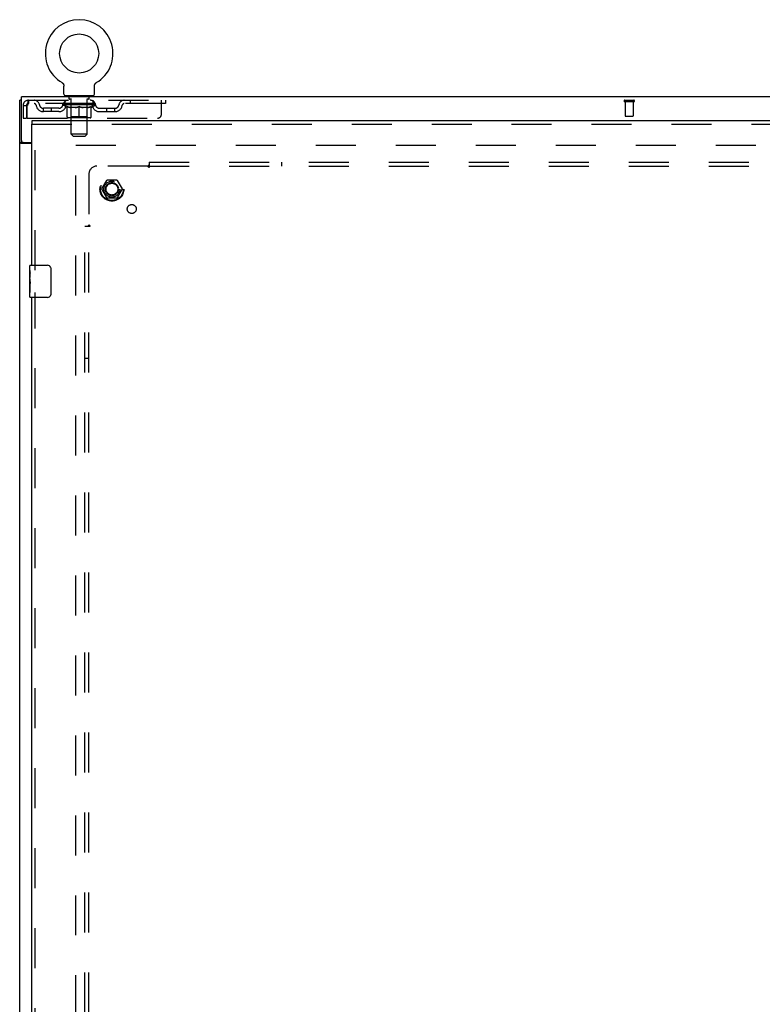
# Model space of a CAD drawing. Header units: inches. Extents: x 0 to 227, y 0 to 147.
# Tile 14 of 27: x 49 to 73, y 82 to 112. Entities that reach past the tile are written whole.
import ezdxf

# ---------------------------------------------------------------- set-up
doc = ezdxf.new("R2010")
doc.units = ezdxf.units.IN
doc.header["$LTSCALE"] = 12.466667
doc.header["$MEASUREMENT"] = 0
doc.linetypes.add('HIDDEN', pattern=[0.2, 0.1, -0.1])
doc.layers.get('0').update_dxf_attribs({"linetype": 'CONTINUOUS'})
for name, color, linetype in [('DEFAULT_2', 8, 'HIDDEN'), ('SLAVE_DOOR_ASSEMBLY', 7, 'CONTINUOUS'), ('SUBPANEL', 7, 'CONTINUOUS')]:
    doc.layers.add(name, color=color, linetype=linetype)

msp = doc.modelspace()

# ---------------------------------------------------------------- linework, layer by layer
at = {"color": 7, "linetype": 'Continuous'}
for p, q in [((50.701, 110.237), (50.701, 110.237)), ((50.701, 110.237), (50.704, 110.235)), ((50.704, 110.235), (50.706, 110.234)), ((50.706, 110.234), (50.708, 110.233)), ((50.708, 110.233), (50.712, 110.23)), ((50.711, 110.23), (50.715, 110.227)), ((50.715, 110.227), (50.718, 110.225)), ((50.718, 110.225), (50.722, 110.222)), ((50.722, 110.222), (50.725, 110.219)), ((50.725, 110.219), (50.728, 110.216)), ((50.728, 110.216), (50.731, 110.212)), ((50.731, 110.213), (50.733, 110.209)), ((50.733, 110.209), (50.736, 110.206)), ((50.736, 110.206), (50.739, 110.202)), ((50.739, 110.202), (50.741, 110.199)), ((51.733, 110.199), (51.735, 110.202)), ((51.735, 110.202), (51.738, 110.206)), ((51.738, 110.206), (51.741, 110.209)), ((51.741, 110.209), (51.743, 110.213)), ((51.743, 110.212), (51.746, 110.216)), ((51.746, 110.216), (51.749, 110.219)), ((51.749, 110.219), (51.753, 110.222)), ((51.753, 110.222), (51.756, 110.225)), ((51.756, 110.225), (51.759, 110.227)), ((51.759, 110.227), (51.763, 110.23)), ((51.763, 110.23), (51.766, 110.233)), ((51.766, 110.233), (51.768, 110.234)), ((51.766, 110.233), (51.768, 110.234)), ((51.768, 110.234), (51.77, 110.235)), ((51.77, 110.235), (51.773, 110.237)), ((51.773, 110.237), (51.773, 110.237)), ((50.741, 110.199), (50.744, 110.195)), ((50.744, 110.195), (50.746, 110.191)), ((50.746, 110.191), (50.748, 110.188)), ((50.748, 110.188), (50.75, 110.184)), ((50.75, 110.184), (50.752, 110.18)), ((50.752, 110.18), (50.753, 110.176)), ((50.753, 110.176), (50.755, 110.172)), ((50.755, 110.172), (50.756, 110.168)), ((50.756, 110.168), (50.757, 110.163)), ((50.762, 109.881), (50.762, 110.13)), ((51.712, 110.13), (51.712, 110.133)), ((51.712, 109.881), (51.712, 110.13)), ((51.715, 110.155), (51.716, 110.159)), ((51.716, 110.159), (51.717, 110.163)), ((51.717, 110.163), (51.718, 110.168)), ((51.718, 110.168), (51.719, 110.172)), ((51.719, 110.172), (51.721, 110.176)), ((51.721, 110.176), (51.723, 110.18)), ((51.723, 110.18), (51.724, 110.184)), ((51.724, 110.184), (51.726, 110.188)), ((51.726, 110.188), (51.728, 110.191)), ((51.728, 110.191), (51.731, 110.195)), ((51.731, 110.195), (51.733, 110.199)), ((49.435, 109.687), (49.383, 109.687)), ((49.435, 108.434), (49.435, 109.791)), ((97.331, 109.791), (49.435, 109.791)), ((50.8, 109.821), (50.8, 109.791)), ((51.675, 109.821), (50.8, 109.821)), ((51.675, 109.821), (51.675, 109.791)), ((49.487, 108.373), (49.383, 108.373)), ((49.487, 108.374), (49.487, 108.373)), ((49.495, 108.374), (49.758, 108.374))]:
    msp.add_line(p, q, dxfattribs=at)
at = {"color": 3, "linetype": 'Continuous'}
for p, q in [((49.383, 49.895), (49.383, 109.687)), ((49.758, 108.343), (49.424, 108.343))]:
    msp.add_line(p, q, dxfattribs=at)
at = {"color": 7, "linetype": 'Continuous'}
for points in [[(50.757, 110.163), (50.759, 110.159), (50.759, 110.155)], [(50.759, 110.159), (50.759, 110.155), (50.76, 110.151), (50.761, 110.146), (50.761, 110.142), (50.762, 110.138), (50.762, 110.133), (50.762, 110.13)], [(50.762, 110.138), (50.762, 110.133), (50.762, 110.13)], [(51.712, 110.133), (51.712, 110.138), (51.713, 110.142), (51.713, 110.146), (51.714, 110.151), (51.715, 110.155)], [(51.712, 110.133), (51.712, 110.138), (51.713, 110.142), (51.713, 110.146), (51.714, 110.151)], [(49.495, 108.362), (49.494, 108.362), (49.493, 108.363), (49.493, 108.364), (49.492, 108.364), (49.491, 108.365), (49.491, 108.366), (49.49, 108.366), (49.49, 108.367), (49.489, 108.367), (49.489, 108.368), (49.488, 108.369), (49.488, 108.369), (49.488, 108.37), (49.488, 108.37), (49.487, 108.371), (49.487, 108.371), (49.487, 108.371), (49.487, 108.372), (49.487, 108.372), (49.487, 108.373), (49.487, 108.373)], [(49.505, 108.343), (49.505, 108.343), (49.506, 108.344), (49.506, 108.344), (49.506, 108.345), (49.506, 108.345), (49.506, 108.345), (49.506, 108.346), (49.506, 108.346), (49.506, 108.347), (49.506, 108.347), (49.506, 108.348), (49.506, 108.348), (49.506, 108.349), (49.505, 108.349), (49.505, 108.35), (49.505, 108.35), (49.505, 108.351), (49.505, 108.351), (49.504, 108.352), (49.504, 108.352), (49.504, 108.353), (49.503, 108.353), (49.503, 108.354), (49.503, 108.354), (49.502, 108.355), (49.502, 108.356), (49.501, 108.356), (49.5, 108.357), (49.5, 108.357), (49.499, 108.358), (49.498, 108.359), (49.498, 108.359), (49.497, 108.36), (49.495, 108.362)]]:
    msp.add_lwpolyline(points, dxfattribs=at)
at = {"color": 3, "linetype": 'Continuous'}
for points in [[(49.404, 108.354), (49.402, 108.355), (49.401, 108.356), (49.399, 108.357), (49.398, 108.358), (49.396, 108.358), (49.395, 108.359), (49.394, 108.36), (49.393, 108.36), (49.392, 108.361), (49.391, 108.362), (49.39, 108.362), (49.389, 108.363), (49.388, 108.364), (49.388, 108.364), (49.387, 108.365), (49.387, 108.365), (49.386, 108.366), (49.386, 108.366), (49.385, 108.367), (49.385, 108.367), (49.385, 108.368), (49.384, 108.368), (49.384, 108.369), (49.384, 108.369), (49.384, 108.37), (49.383, 108.37), (49.383, 108.371), (49.383, 108.371), (49.383, 108.372), (49.383, 108.372), (49.383, 108.373), (49.383, 108.373)], [(49.424, 108.343), (49.423, 108.343), (49.423, 108.344), (49.422, 108.344), (49.421, 108.345), (49.421, 108.345), (49.42, 108.346), (49.419, 108.346), (49.418, 108.347), (49.417, 108.348), (49.416, 108.348), (49.415, 108.349), (49.413, 108.35), (49.412, 108.35), (49.41, 108.351), (49.409, 108.352), (49.404, 108.354)]]:
    msp.add_lwpolyline(points, dxfattribs=at)
at = {"color": 7, "linetype": 'Continuous'}
msp.add_circle((51.237, 111.145), 0.609, dxfattribs=at)
for centre, radius, start, end in [((51.237, 111.145), 1.054, 300.3993, 239.6007), ((50.822, 109.881), 0.06, 180, 270), ((51.652, 109.881), 0.06, 270, 360), ((49.495, 108.434), 0.06, 180, 270)]:
    msp.add_arc(centre, radius, start, end, dxfattribs=at)
at = {"layer": 'DEFAULT_2', "color": 8, "linetype": 'HIDDEN'}
for p, q in [((50.706, 110.234), (50.708, 110.233)), ((51.773, 110.237), (51.773, 110.237)), ((49.654, 109.687), (49.654, 109.583)), ((49.654, 109.687), (53.925, 109.687)), ((50.8, 109.583), (50.8, 109.687)), ((50.892, 109.821), (50.892, 109.791)), ((50.927, 109.731), (50.927, 109.811)), ((50.996, 109.721), (50.937, 109.721)), ((50.988, 108.631), (50.988, 109.711)), ((51.537, 109.721), (51.478, 109.721)), ((51.486, 108.631), (51.486, 109.711)), ((51.547, 109.731), (51.547, 109.811)), ((51.582, 109.821), (51.582, 109.791)), ((51.675, 109.583), (51.675, 109.687)), ((52.825, 109.687), (52.825, 109.583)), ((53.8, 109.249), (53.8, 109.687)), ((53.925, 109.687), (53.925, 109.583)), ((68.241, 109.687), (68.525, 109.687)), ((68.241, 109.644), (68.525, 109.644)), ((68.259, 109.644), (68.259, 109.197)), ((68.507, 109.644), (68.507, 109.197)), ((49.487, 109.52), (49.487, 109.124)), ((49.487, 109.52), (49.591, 109.52)), ((49.591, 109.52), (49.591, 109.124)), ((49.621, 109.124), (49.621, 109.52)), ((53.925, 109.583), (49.654, 109.583)), ((50.122, 109.332), (50.122, 109.436)), ((50.605, 109.436), (50.122, 109.436)), ((50.605, 109.332), (50.122, 109.332)), ((50.372, 109.332), (50.372, 109.436)), ((50.731, 109.545), (50.731, 109.583)), ((50.858, 109.456), (50.731, 109.545)), ((51.743, 109.545), (50.731, 109.545)), ((50.739, 109.577), (50.739, 109.583)), ((50.745, 109.575), (50.745, 109.577)), ((50.745, 109.575), (51.729, 109.575)), ((50.753, 109.575), (50.753, 109.577)), ((50.753, 109.575), (50.753, 109.577)), ((50.761, 109.577), (50.761, 109.583)), ((50.774, 109.575), (50.774, 109.577)), ((50.776, 109.575), (50.776, 109.577)), ((50.799, 109.577), (50.799, 109.583)), ((50.81, 109.575), (50.81, 109.577)), ((50.812, 109.575), (50.812, 109.577)), ((50.976, 109.577), (50.815, 109.577)), ((50.849, 109.577), (50.849, 109.583)), ((50.85, 109.575), (50.85, 109.577)), ((50.851, 109.575), (50.851, 109.577)), ((50.853, 109.575), (50.853, 109.577)), ((50.858, 109.456), (50.867, 109.456)), ((50.859, 109.575), (50.859, 109.577)), ((50.859, 109.575), (50.859, 109.577)), ((50.862, 109.575), (50.862, 109.577)), ((50.865, 109.575), (50.865, 109.578)), ((50.867, 109.166), (50.867, 109.491)), ((50.868, 109.575), (50.868, 109.577)), ((50.879, 109.575), (50.879, 109.577)), ((50.894, 109.575), (50.894, 109.579)), ((50.894, 109.575), (50.894, 109.577)), ((50.91, 109.575), (50.91, 109.577)), ((50.912, 109.577), (50.912, 109.583)), ((50.919, 109.575), (50.919, 109.577)), ((50.923, 109.575), (50.923, 109.577)), ((50.93, 109.575), (50.93, 109.577)), ((50.939, 109.575), (50.939, 109.58)), ((50.952, 109.575), (50.952, 109.577)), ((50.954, 109.575), (50.954, 109.577)), ((50.976, 109.575), (50.976, 109.577)), ((51.029, 109.577), (50.98, 109.577)), ((51.124, 109.456), (50.98, 109.456)), ((50.984, 109.577), (50.984, 109.583)), ((50.987, 109.168), (50.987, 109.543)), ((50.989, 109.575), (50.989, 109.577)), ((50.993, 109.575), (50.993, 109.577)), ((50.998, 109.575), (50.998, 109.581)), ((51.001, 109.575), (51.001, 109.577)), ((51.01, 109.575), (51.01, 109.577)), ((51.029, 109.575), (51.029, 109.577)), ((51.089, 109.577), (51.042, 109.577)), ((51.058, 109.575), (51.058, 109.577)), ((51.064, 109.577), (51.064, 109.583)), ((51.067, 109.575), (51.067, 109.577)), ((51.069, 109.575), (51.069, 109.582)), ((51.071, 109.575), (51.071, 109.577)), ((51.077, 109.575), (51.077, 109.577)), ((51.089, 109.575), (51.089, 109.577)), ((51.153, 109.577), (51.11, 109.577)), ((51.12, 109.575), (51.12, 109.577)), ((51.146, 109.577), (51.237, 109.583)), ((51.149, 109.577), (51.149, 109.583)), ((51.15, 109.582), (51.149, 109.583)), ((51.15, 109.577), (51.15, 109.582)), ((51.15, 109.575), (51.15, 109.577)), ((51.153, 109.575), (51.153, 109.577)), ((51.154, 109.575), (51.154, 109.577)), ((51.154, 109.575), (51.154, 109.577)), ((51.22, 109.577), (51.182, 109.577)), ((51.186, 109.575), (51.186, 109.577)), ((51.22, 109.575), (51.22, 109.577)), ((51.235, 109.577), (51.235, 109.577)), ((51.235, 109.575), (51.235, 109.577)), ((51.235, 109.575), (51.235, 109.577)), ((51.237, 109.577), (51.237, 109.583)), ((51.237, 109.136), (51.237, 109.491)), ((51.239, 109.575), (51.239, 109.577)), ((51.239, 109.575), (51.239, 109.577)), ((51.239, 109.577), (51.239, 109.577)), ((51.241, 109.577), (51.292, 109.577)), ((51.254, 109.575), (51.254, 109.577)), ((51.267, 109.577), (51.267, 109.581)), ((51.267, 109.581), (51.329, 109.577)), ((51.284, 109.577), (51.284, 109.58)), ((51.288, 109.575), (51.288, 109.577)), ((51.32, 109.575), (51.32, 109.577)), ((51.321, 109.575), (51.321, 109.577)), ((51.321, 109.575), (51.321, 109.577)), ((51.321, 109.577), (51.364, 109.577)), ((51.325, 109.577), (51.325, 109.583)), ((51.325, 109.582), (51.325, 109.583)), ((51.325, 109.577), (51.325, 109.582)), ((51.325, 109.575), (51.325, 109.577)), ((51.494, 109.456), (51.35, 109.456)), ((51.354, 109.575), (51.354, 109.577)), ((51.385, 109.575), (51.385, 109.577)), ((51.385, 109.577), (51.432, 109.577)), ((51.397, 109.575), (51.397, 109.577)), ((51.403, 109.575), (51.403, 109.577)), ((51.405, 109.575), (51.405, 109.582)), ((51.407, 109.575), (51.407, 109.577)), ((51.41, 109.577), (51.41, 109.583)), ((51.416, 109.575), (51.416, 109.577)), ((51.445, 109.575), (51.445, 109.577)), ((51.445, 109.577), (51.494, 109.577)), ((51.464, 109.575), (51.464, 109.577)), ((51.473, 109.575), (51.473, 109.577)), ((51.476, 109.575), (51.476, 109.581)), ((51.481, 109.575), (51.481, 109.577)), ((51.485, 109.575), (51.485, 109.577)), ((51.487, 109.168), (51.487, 109.543)), ((51.49, 109.577), (51.49, 109.583)), ((51.498, 109.575), (51.498, 109.577)), ((51.498, 109.577), (51.659, 109.577)), ((51.52, 109.575), (51.52, 109.577)), ((51.523, 109.575), (51.523, 109.577)), ((51.535, 109.575), (51.535, 109.58)), ((51.544, 109.575), (51.544, 109.577)), ((51.551, 109.575), (51.551, 109.577)), ((51.555, 109.575), (51.555, 109.577)), ((51.562, 109.577), (51.562, 109.583)), ((51.564, 109.575), (51.564, 109.577)), ((51.58, 109.575), (51.58, 109.579)), ((51.58, 109.575), (51.58, 109.577)), ((51.595, 109.575), (51.595, 109.577)), ((51.606, 109.575), (51.606, 109.577)), ((51.608, 109.166), (51.608, 109.491)), ((51.608, 109.456), (51.616, 109.456)), ((51.61, 109.575), (51.61, 109.578)), ((51.612, 109.575), (51.612, 109.577)), ((51.615, 109.575), (51.615, 109.577)), ((51.615, 109.575), (51.615, 109.577)), ((51.616, 109.456), (51.743, 109.545)), ((51.621, 109.575), (51.621, 109.577)), ((51.623, 109.575), (51.623, 109.577)), ((51.624, 109.575), (51.624, 109.577)), ((51.625, 109.577), (51.625, 109.583)), ((51.662, 109.575), (51.662, 109.577)), ((51.664, 109.575), (51.664, 109.577)), ((51.675, 109.577), (51.675, 109.583)), ((51.698, 109.575), (51.698, 109.577)), ((51.7, 109.575), (51.7, 109.577)), ((51.713, 109.577), (51.713, 109.583)), ((51.721, 109.575), (51.721, 109.577)), ((51.722, 109.575), (51.722, 109.577)), ((51.729, 109.575), (51.729, 109.577)), ((51.736, 109.577), (51.736, 109.583)), ((51.743, 109.545), (51.743, 109.583)), ((51.869, 109.436), (52.352, 109.436)), ((51.869, 109.332), (52.352, 109.332)), ((52.102, 109.332), (52.102, 109.436)), ((52.352, 109.332), (52.352, 109.436)), ((49.487, 109.124), (49.591, 109.124)), ((49.621, 109.124), (53.675, 109.124)), ((51.578, 109.136), (50.896, 109.136)), ((50.987, 109.168), (50.955, 109.136)), ((51.487, 109.168), (50.987, 109.168)), ((51.487, 109.168), (51.519, 109.136)), ((68.269, 109.187), (68.497, 109.187)), ((51.048, 108.571), (50.988, 108.631)), ((51.486, 108.631), (50.988, 108.631)), ((51.048, 108.571), (51.426, 108.571)), ((51.426, 108.571), (51.486, 108.631)), ((51.133, 51.239), (51.133, 108.343)), ((51.133, 108.291), (95.633, 108.291)), ((51.941, 106.921), (52.095, 107.188)), ((52.412, 107.193), (52.104, 107.193)), ((52.421, 107.188), (52.576, 106.921)), ((52.095, 106.643), (51.941, 106.911)), ((52.576, 106.911), (52.421, 106.643)), ((52.412, 106.638), (52.104, 106.638))]:
    msp.add_line(p, q, dxfattribs=at)
for points in [[(49.654, 109.687), (49.652, 109.686), (49.649, 109.682), (49.647, 109.677), (49.645, 109.67), (49.642, 109.661), (49.64, 109.65), (49.638, 109.638), (49.635, 109.624), (49.633, 109.608), (49.63, 109.592), (49.628, 109.575), (49.626, 109.557), (49.623, 109.538), (49.621, 109.52)], [(49.654, 109.583), (49.652, 109.582), (49.649, 109.581), (49.647, 109.579), (49.645, 109.576), (49.642, 109.573), (49.64, 109.569), (49.638, 109.564), (49.635, 109.559), (49.633, 109.553), (49.63, 109.547), (49.628, 109.54), (49.626, 109.534), (49.623, 109.527), (49.621, 109.52)], [(50.867, 109.491), (50.887, 109.483), (50.907, 109.476), (50.927, 109.469), (50.947, 109.464), (50.967, 109.46), (50.986, 109.456)], [(50.98, 109.456), (50.962, 109.46), (50.943, 109.464), (50.924, 109.47), (50.905, 109.476), (50.886, 109.482), (50.867, 109.49)], [(51.116, 109.456), (51.136, 109.46), (51.156, 109.464), (51.176, 109.47), (51.196, 109.476), (51.216, 109.483), (51.237, 109.491)], [(51.237, 109.49), (51.218, 109.482), (51.198, 109.475), (51.18, 109.469), (51.161, 109.464), (51.143, 109.46), (51.124, 109.456)], [(51.237, 109.491), (51.258, 109.483), (51.278, 109.476), (51.298, 109.47), (51.318, 109.464), (51.338, 109.46), (51.358, 109.456)], [(51.35, 109.456), (51.331, 109.46), (51.313, 109.464), (51.294, 109.469), (51.275, 109.475), (51.256, 109.482), (51.237, 109.49)], [(51.488, 109.456), (51.507, 109.46), (51.527, 109.464), (51.547, 109.47), (51.567, 109.476), (51.587, 109.483), (51.608, 109.491)], [(51.608, 109.49), (51.588, 109.482), (51.569, 109.476), (51.55, 109.47), (51.531, 109.464), (51.512, 109.46), (51.494, 109.456)]]:
    msp.add_lwpolyline(points, dxfattribs=at)
for radius in [0.372, 0.356, 0.204, 0.183]:
    msp.add_circle((52.258, 106.916), radius, dxfattribs=at)
for centre, radius, start, end in [((49.654, 109.52), 0.167, 90, 180), ((49.833, 109.52), 0.167, 8.0716, 90), ((50.895, 109.52), 0.167, 90, 171.9284), ((50.917, 109.811), 0.01, 0, 90), ((50.937, 109.731), 0.01, 180, 270), ((50.978, 109.711), 0.01, 0, 90), ((51.496, 109.711), 0.01, 90, 180), ((51.537, 109.731), 0.01, 270, 360), ((51.557, 109.811), 0.01, 90, 180), ((51.58, 109.52), 0.167, 8.0716, 90), ((52.641, 109.52), 0.167, 90, 171.9284), ((68.241, 109.665), 0.0215, 90, 270), ((68.525, 109.665), 0.0215, 270, 90), ((49.654, 109.52), 0.063, 90, 180), ((49.834, 109.52), 0.0625, 7.9863, 90), ((50.122, 109.561), 0.229, 187.9863, 270), ((50.122, 109.561), 0.125, 188.0716, 270), ((50.605, 109.561), 0.125, 270, 351.9284), ((50.605, 109.561), 0.229, 270, 352.0137), ((50.894, 109.52), 0.0625, 90, 172.0137), ((50.955, 109.543), 0.0318, 0, 90), ((51.519, 109.543), 0.0318, 90, 180), ((51.58, 109.52), 0.0625, 7.9863, 90), ((51.869, 109.561), 0.229, 187.9863, 270), ((51.869, 109.561), 0.125, 188.0716, 270), ((52.352, 109.561), 0.125, 270, 351.9284), ((52.352, 109.561), 0.229, 270, 352.0137), ((52.64, 109.52), 0.0625, 90, 172.0137), ((50.896, 109.166), 0.0296, 180, 270), ((51.578, 109.166), 0.0296, 270, 360), ((53.675, 109.249), 0.125, 270, 360), ((68.269, 109.197), 0.01, 180, 270), ((68.497, 109.197), 0.01, 270, 360), ((52.104, 107.183), 0.01, 90.0113, 149.988), ((52.412, 107.183), 0.01, 30.0108, 89.9876), ((51.949, 106.916), 0.01, 150.0117, 209.9873), ((52.567, 106.916), 0.01, 330.0117, 29.9873), ((52.104, 106.648), 0.01, 210.0108, 269.9876), ((52.412, 106.648), 0.01, 270.0113, 329.988)]:
    msp.add_arc(centre, radius, start, end, dxfattribs=at)
for centre, major_axis, ratio, start_param, end_param in [((51.237, 109.583), (0.506, 0.005), 0.05963, 2.96643, 3.140963), ((50.715, 109.573), (0.158, 0), 0.060556, 0.430652, 1.470503), ((51.237, 109.583), (0.506, 0), 0.060556, -3.141593, -2.96706), ((50.715, 109.568), (0.158, 0.002), 0.05963, 1.376596, 1.469874), ((51.237, 109.583), (0.506, 0.011), 0.05688, 2.791345, 2.965878), ((50.696, 109.573), (0.158, 0.002), 0.05963, 0.25549, 1.295341), ((50.75, 109.573), (0.158, -0.002), 0.05963, 0.605815, 1.645666), ((51.237, 109.583), (0.506, -0.005), 0.05963, -2.96643, -2.791898), ((50.75, 109.568), (0.158, 0), 0.060556, 1.551758, 1.645036), ((50.696, 109.568), (0.158, 0.003), 0.05688, 1.20151, 1.294789), ((50.751, 109.57), (0.131, 0.001), 0.05963, 1.065228, 1.614276), ((50.735, 109.57), (0.131, 0.003), 0.05688, 0.890143, 1.43919), ((50.782, 109.57), (0.131, 0), 0.060556, 1.240391, 1.789438), ((51.237, 109.583), (0.506, 0.015), 0.052395, 2.616403, 2.790936), ((50.693, 109.573), (0.158, 0.003), 0.05688, 0.080405, 1.120256), ((50.8, 109.573), (0.158, -0.003), 0.05688, 0.7809, 1.820751), ((51.237, 109.583), (0.506, -0.011), 0.05688, -2.791345, -2.616812), ((50.8, 109.568), (0.158, -0.002), 0.05963, 1.72692, 1.820198), ((50.693, 109.568), (0.158, 0.005), 0.052395, 1.026568, 1.119847), ((50.735, 109.57), (0.131, 0.004), 0.052395, 0.715201, 1.264248), ((50.826, 109.57), (0.131, -0.001), 0.05963, 1.415553, 1.9646), ((51.237, 109.583), (0.506, 0.02), 0.046319, 2.441654, 2.616187), ((50.864, 109.573), (0.158, -0.005), 0.052395, 0.955842, 1.995693), ((50.706, 109.573), (0.158, 0.005), 0.052395, -0.094537, 0.945314), ((51.237, 109.583), (0.506, -0.015), 0.052395, -2.616403, -2.44187), ((50.864, 109.568), (0.158, -0.003), 0.05688, 1.902006, 1.995284), ((50.706, 109.568), (0.158, 0.006), 0.046319, 0.851819, 0.945098), ((50.75, 109.57), (0.131, 0.005), 0.046319, 0.540452, 1.089499), ((50.883, 109.57), (0.131, -0.003), 0.05688, 1.590638, 2.139686), ((51.237, 109.583), (0.506, 0.024), 0.038841, 2.267123, 2.441656), ((50.938, 109.573), (0.158, -0.006), 0.046319, 1.130591, 2.170442), ((50.736, 109.573), (0.158, 0.006), 0.046319, -0.269286, 0.770565), ((51.237, 109.583), (0.506, -0.02), 0.046319, -2.441654, -2.267121), ((50.938, 109.568), (0.158, -0.005), 0.052395, 2.076947, 2.170226), ((50.736, 109.568), (0.158, 0.007), 0.038841, 0.677289, 0.770567), ((50.779, 109.57), (0.131, 0.006), 0.038841, 0.365921, 0.914969), ((50.951, 109.57), (0.131, -0.004), 0.052395, 1.76558, 2.314627), ((51.237, 109.583), (0.506, 0.027), 0.030195, 2.09281, 2.267343), ((51.022, 109.573), (0.158, -0.007), 0.038841, 1.305122, 2.344973), ((50.781, 109.573), (0.158, 0.007), 0.038841, -0.443817, 0.596034), ((51.237, 109.583), (0.506, -0.024), 0.038841, -2.267123, -2.092591), ((51.022, 109.568), (0.158, -0.006), 0.046319, 2.251696, 2.344975), ((50.781, 109.568), (0.158, 0.008), 0.030195, 0.502975, 0.596254), ((50.823, 109.57), (0.131, 0.007), 0.030195, 0.191608, 0.740655), ((51.027, 109.57), (0.131, -0.005), 0.046319, 1.940329, 2.489376), ((50.84, 109.573), (0.158, 0.008), 0.030195, -0.61813, 0.421721), ((51.237, 109.583), (0.506, 0.029), 0.020645, 1.918687, 2.09322), ((51.112, 109.573), (0.158, -0.008), 0.030195, 1.479435, 2.519286), ((51.237, 109.583), (0.506, -0.027), 0.030195, -2.09281, -1.918277), ((51.112, 109.568), (0.158, -0.007), 0.038841, 2.426227, 2.519505), ((50.84, 109.568), (0.158, 0.009), 0.020645, 0.328852, 0.422131), ((50.879, 109.57), (0.131, 0.007), 0.020645, 0.017485, 0.566532), ((51.11, 109.57), (0.131, -0.006), 0.038841, 2.11486, 2.663907), ((50.91, 109.573), (0.158, 0.009), 0.020645, -0.792253, 0.247598), ((51.237, 109.583), (0.506, 0.03), 0.010478, 1.744704, 1.919237), ((51.207, 109.573), (0.158, -0.009), 0.020645, 1.653558, 2.693409), ((51.237, 109.583), (0.506, -0.029), 0.020645, -1.918687, -1.744154), ((51.207, 109.568), (0.158, -0.008), 0.030195, 2.60054, 2.693819), ((50.91, 109.568), (0.158, 0.009), 0.010478, 0.154869, 0.248148), ((50.946, 109.57), (0.131, 0.008), 0.010478, 6.126688, 6.675735), ((51.196, 109.57), (0.131, -0.007), 0.030195, 2.289173, 2.83822), ((50.991, 109.573), (0.158, 0.009), 0.010478, -0.966236, -0.000846), ((51.302, 109.573), (0.158, -0.009), 0.010478, 1.827541, 2.867392), ((51.237, 109.583), (0.506, -0.03), 0.010478, -1.744704, -1.563007), ((51.302, 109.568), (0.158, -0.009), 0.020645, 2.774664, 2.867942), ((51.284, 109.57), (0.131, -0.007), 0.020645, 2.463296, 3.012344), ((51.173, 109.573), (0.158, 0.009), 0.010478, 0.274201, 1.314052), ((51.104, 109.57), (0.131, 0.008), 0.010478, -0.000483, 0.504314), ((51.079, 109.568), (0.158, 0.009), 0.010478, 0.099668, 0.192946), ((51.237, 109.583), (0.506, 0.03), 0.010478, -1.571421, -1.396888), ((51.37, 109.57), (0.131, -0.008), 0.010478, 2.637279, 3.14189), ((51.395, 109.568), (0.158, -0.009), 0.010478, 2.74231, 2.948646), ((51.268, 109.573), (0.158, 0.009), 0.020645, 0.448184, 1.488034), ((51.19, 109.57), (0.131, 0.007), 0.020645, 0.129249, 0.678296), ((51.173, 109.568), (0.158, 0.009), 0.020645, 0.273651, 0.366929), ((51.237, 109.583), (0.506, 0.029), 0.020645, -1.397439, -1.222906), ((51.237, 109.583), (0.506, -0.03), 0.010478, 1.222355, 1.396888), ((51.483, 109.573), (0.158, -0.009), 0.010478, -3.140747, -2.175357), ((51.362, 109.573), (0.158, 0.008), 0.030195, 0.622307, 1.662158), ((51.278, 109.57), (0.131, 0.007), 0.030195, 0.303372, 0.852419), ((51.529, 109.57), (0.131, -0.008), 0.010478, 2.749043, 3.29809), ((51.564, 109.573), (0.158, -0.009), 0.020645, 2.893995, 3.933846), ((51.268, 109.568), (0.158, 0.008), 0.030195, 0.447774, 0.541052), ((51.564, 109.568), (0.158, -0.009), 0.010478, 2.893445, 2.986723), ((51.237, 109.583), (0.506, 0.027), 0.030195, -1.223315, -1.048783), ((51.237, 109.583), (0.506, -0.029), 0.020645, 1.048373, 1.222906), ((51.452, 109.573), (0.158, 0.007), 0.038841, 0.79662, 1.836471), ((51.364, 109.57), (0.131, 0.006), 0.038841, 0.477686, 1.026733), ((51.595, 109.57), (0.131, -0.007), 0.020645, 2.57506, 3.124108), ((51.635, 109.573), (0.158, -0.008), 0.030195, 2.719872, 3.759723), ((51.536, 109.573), (0.158, 0.006), 0.046319, 0.971151, 2.011002), ((51.362, 109.568), (0.158, 0.007), 0.038841, 0.622087, 0.715366), ((51.635, 109.568), (0.158, -0.009), 0.020645, 2.719462, 2.812741), ((51.237, 109.583), (0.506, 0.024), 0.038841, -1.049002, -0.874469), ((51.237, 109.583), (0.506, -0.027), 0.030195, 0.87425, 1.048783), ((51.447, 109.57), (0.131, 0.005), 0.046319, 0.652216, 1.201263), ((51.61, 109.573), (0.158, 0.005), 0.052395, 1.1459, 2.185751), ((51.651, 109.57), (0.131, -0.007), 0.030195, 2.400937, 2.949985), ((51.693, 109.573), (0.158, -0.007), 0.038841, 2.545558, 3.585409), ((51.523, 109.57), (0.131, 0.004), 0.052395, 0.826965, 1.376012), ((51.452, 109.568), (0.158, 0.006), 0.046319, 0.796618, 0.889896), ((51.693, 109.568), (0.158, -0.008), 0.030195, 2.545339, 2.638617), ((51.674, 109.573), (0.158, 0.003), 0.05688, 1.320842, 2.360692), ((51.237, 109.583), (0.506, 0.02), 0.046319, -0.874471, -0.699939), ((51.237, 109.583), (0.506, -0.024), 0.038841, 0.699936, 0.874469), ((51.738, 109.573), (0.158, -0.006), 0.046319, 2.371028, 3.410879), ((51.695, 109.57), (0.131, -0.006), 0.038841, 2.226624, 2.775671), ((51.724, 109.573), (0.158, 0.002), 0.05963, 1.495927, 2.535778), ((51.591, 109.57), (0.131, 0.003), 0.05688, 1.001907, 1.550954), ((51.768, 109.573), (0.158, -0.005), 0.052395, 2.196279, 3.23613), ((51.724, 109.57), (0.131, -0.005), 0.046319, 2.052093, 2.601141), ((51.536, 109.568), (0.158, 0.005), 0.052395, 0.971367, 1.064645), ((51.759, 109.573), (0.158, 0), 0.060556, 1.671089, 2.71094), ((51.738, 109.568), (0.158, -0.007), 0.038841, 2.371026, 2.464304), ((51.782, 109.573), (0.158, -0.003), 0.05688, 2.021337, 3.061188), ((51.237, 109.583), (0.506, 0.015), 0.052395, -0.699723, -0.52519), ((51.237, 109.583), (0.506, -0.02), 0.046319, 0.525406, 0.699939), ((51.779, 109.573), (0.158, -0.002), 0.05963, 1.846251, 2.886102), ((51.648, 109.57), (0.131, 0.001), 0.05963, 1.176993, 1.72604), ((51.739, 109.57), (0.131, -0.004), 0.052395, 1.877344, 2.426392), ((51.692, 109.57), (0.131, 0), 0.060556, 1.352155, 1.901202), ((51.739, 109.57), (0.131, -0.003), 0.05688, 1.702402, 2.25145), ((51.723, 109.57), (0.131, -0.001), 0.05963, 1.527317, 2.076364), ((51.61, 109.568), (0.158, 0.003), 0.05688, 1.146309, 1.239587), ((51.768, 109.568), (0.158, -0.006), 0.046319, 2.196495, 2.289773), ((51.237, 109.583), (0.506, 0.011), 0.05688, -0.524781, -0.350248), ((51.237, 109.583), (0.506, -0.015), 0.052395, 0.350657, 0.52519), ((51.674, 109.568), (0.158, 0.002), 0.05963, 1.321394, 1.414673), ((51.782, 109.568), (0.158, -0.005), 0.052395, 2.021746, 2.115024), ((51.237, 109.583), (0.506, 0.005), 0.05963, -0.349695, -0.175162), ((51.237, 109.583), (0.506, -0.011), 0.05688, 0.175715, 0.350248), ((51.724, 109.568), (0.158, 0), 0.060556, 1.496556, 1.589835), ((51.779, 109.568), (0.158, -0.003), 0.05688, 1.846804, 1.940083), ((51.759, 109.568), (0.158, -0.002), 0.05963, 1.671719, 1.764997), ((51.237, 109.583), (0.506, 0), 0.060556, -0.174533, 0), ((51.237, 109.583), (0.506, -0.005), 0.05963, 0.000629, 0.175162)]:
    msp.add_ellipse(centre, major_axis=major_axis, ratio=ratio, start_param=start_param, end_param=end_param, dxfattribs=at)
at = {"layer": 'SLAVE_DOOR_ASSEMBLY', "color": 7, "linetype": 'Continuous'}
for p, q in [((49.758, 109.041), (49.758, 108.937)), ((49.698, 104.38), (49.698, 104.526)), ((49.698, 104.122), (49.698, 104.379)), ((49.713, 104.541), (50.253, 104.541)), ((50.353, 104.441), (50.353, 103.641)), ((49.704, 104.324), (49.698, 104.324)), ((49.698, 104.156), (49.705, 104.156)), ((49.698, 103.556), (49.698, 104.119)), ((49.7, 104.093), (49.698, 104.093)), ((49.699, 104.095), (49.701, 104.073)), ((49.705, 104.156), (49.705, 104.292)), ((49.698, 103.961), (49.704, 103.961)), ((49.698, 103.925), (49.705, 103.925)), ((49.698, 103.862), (49.705, 103.862)), ((49.705, 103.695), (49.705, 103.925)), ((49.698, 103.695), (49.705, 103.695)), ((50.253, 103.541), (49.713, 103.541))]:
    msp.add_line(p, q, dxfattribs=at)
at = {"layer": 'SLAVE_DOOR_ASSEMBLY', "color": 3, "linetype": 'Continuous'}
for p, q in [((73.289, 109.041), (49.758, 109.041)), ((49.758, 104.541), (49.758, 108.937)), ((49.758, 80.291), (49.758, 103.541))]:
    msp.add_line(p, q, dxfattribs=at)
at = {"layer": 'SLAVE_DOOR_ASSEMBLY', "color": 8, "linetype": 'HIDDEN'}
for p, q in [((49.758, 108.937), (73.289, 108.937)), ((49.862, 104.386), (49.862, 108.937)), ((49.862, 80.136), (49.862, 103.696))]:
    msp.add_line(p, q, dxfattribs=at)
at = {"layer": 'SLAVE_DOOR_ASSEMBLY', "color": 7, "linetype": 'Continuous'}
for points in [[(49.698, 104.38), (49.698, 104.376), (49.699, 104.372), (49.699, 104.366), (49.701, 104.353)], [(50.346, 104.477), (50.348, 104.471), (50.35, 104.465), (50.351, 104.459), (50.352, 104.453), (50.353, 104.447), (50.353, 104.441)], [(49.698, 104.122), (49.698, 104.114), (49.699, 104.105), (49.699, 104.095)], [(49.701, 104.353), (49.702, 104.345), (49.703, 104.337), (49.703, 104.329)], [(49.701, 104.073), (49.702, 104.061), (49.703, 104.049), (49.704, 104.037), (49.705, 104.024), (49.705, 104.011), (49.705, 103.999), (49.705, 103.986), (49.705, 103.973), (49.704, 103.96), (49.703, 103.948), (49.702, 103.936)], [(49.703, 104.329), (49.704, 104.32), (49.705, 104.311), (49.705, 104.301), (49.705, 104.292)], [(50.353, 103.641), (50.353, 103.634), (50.352, 103.628), (50.351, 103.622), (50.35, 103.616), (50.348, 103.61), (50.346, 103.604)]]:
    msp.add_lwpolyline(points, dxfattribs=at)
for centre, radius, start, end in [((49.713, 104.526), 0.015, 90, 180), ((50.253, 104.441), 0.1, 21.1999, 90), ((49.713, 103.556), 0.015, 180, 270), ((50.253, 103.641), 0.1, 270, 338.7946)]:
    msp.add_arc(centre, radius, start, end, dxfattribs=at)
msp.add_ellipse((49.961, 103.957), major_axis=(0.263, 0), ratio=0.432808, start_param=3.141593, end_param=3.321581, dxfattribs=at)
at = {"layer": 'SUBPANEL', "color": 8, "linetype": 'HIDDEN'}
for p, q in [((53.414, 107.759), (53.414, 107.673)), ((53.414, 107.759), (93.352, 107.759)), ((57.539, 107.759), (57.539, 107.634)), ((53.379, 107.634), (51.789, 107.634)), ((53.397, 107.653), (53.391, 107.647)), ((53.414, 107.673), (53.414, 107.593)), ((53.414, 107.634), (93.352, 107.634)), ((51.539, 107.384), (51.539, 105.795)), ((51.414, 53.822), (51.414, 105.759)), ((51.414, 105.759), (51.501, 105.759)), ((51.501, 105.759), (51.58, 105.759)), ((51.539, 53.822), (51.539, 105.759)), ((51.539, 101.634), (51.414, 101.634))]:
    msp.add_line(p, q, dxfattribs=at)
for points in [[(53.391, 107.647), (53.389, 107.645), (53.387, 107.643), (53.385, 107.641), (53.383, 107.639), (53.382, 107.637), (53.38, 107.636), (53.379, 107.634)], [(53.392, 107.615), (53.389, 107.62), (53.388, 107.622), (53.386, 107.624), (53.385, 107.627), (53.383, 107.629), (53.382, 107.631), (53.38, 107.633), (53.379, 107.634)], [(53.414, 107.593), (53.413, 107.594), (53.411, 107.595), (53.409, 107.596), (53.408, 107.597), (53.406, 107.598), (53.405, 107.599), (53.403, 107.6), (53.401, 107.602), (53.4, 107.603), (53.399, 107.605), (53.397, 107.607), (53.396, 107.609), (53.395, 107.611), (53.393, 107.613), (53.392, 107.615)], [(53.414, 107.673), (53.413, 107.671), (53.411, 107.669), (53.41, 107.667), (53.408, 107.665), (53.406, 107.663), (53.405, 107.661), (53.403, 107.659), (53.402, 107.658), (53.4, 107.656), (53.399, 107.655), (53.397, 107.653)], [(51.501, 105.759), (51.503, 105.761), (51.505, 105.762), (51.507, 105.764), (51.509, 105.766), (51.511, 105.767), (51.513, 105.769), (51.514, 105.77), (51.516, 105.772), (51.518, 105.773), (51.519, 105.775), (51.521, 105.776)], [(51.521, 105.776), (51.527, 105.783), (51.529, 105.785), (51.531, 105.787), (51.533, 105.788), (51.534, 105.79), (51.536, 105.792), (51.538, 105.793), (51.539, 105.795)], [(51.554, 105.785), (51.552, 105.786), (51.549, 105.787), (51.547, 105.789), (51.545, 105.79), (51.543, 105.792), (51.541, 105.793), (51.539, 105.795)], [(51.58, 105.759), (51.579, 105.761), (51.579, 105.763), (51.578, 105.764), (51.577, 105.766), (51.576, 105.768), (51.575, 105.769), (51.573, 105.771), (51.572, 105.772), (51.57, 105.774), (51.569, 105.775), (51.567, 105.776), (51.565, 105.778), (51.563, 105.779), (51.561, 105.78), (51.559, 105.782), (51.554, 105.785)]]:
    msp.add_lwpolyline(points, dxfattribs=at)
for centre, radius in [((52.258, 106.916), 0.25), ((52.877, 106.297), 0.141)]:
    msp.add_circle(centre, radius, dxfattribs=at)
msp.add_arc((51.789, 107.384), 0.25, 90, 180, dxfattribs=at)

doc.saveas('drawing.dxf')
